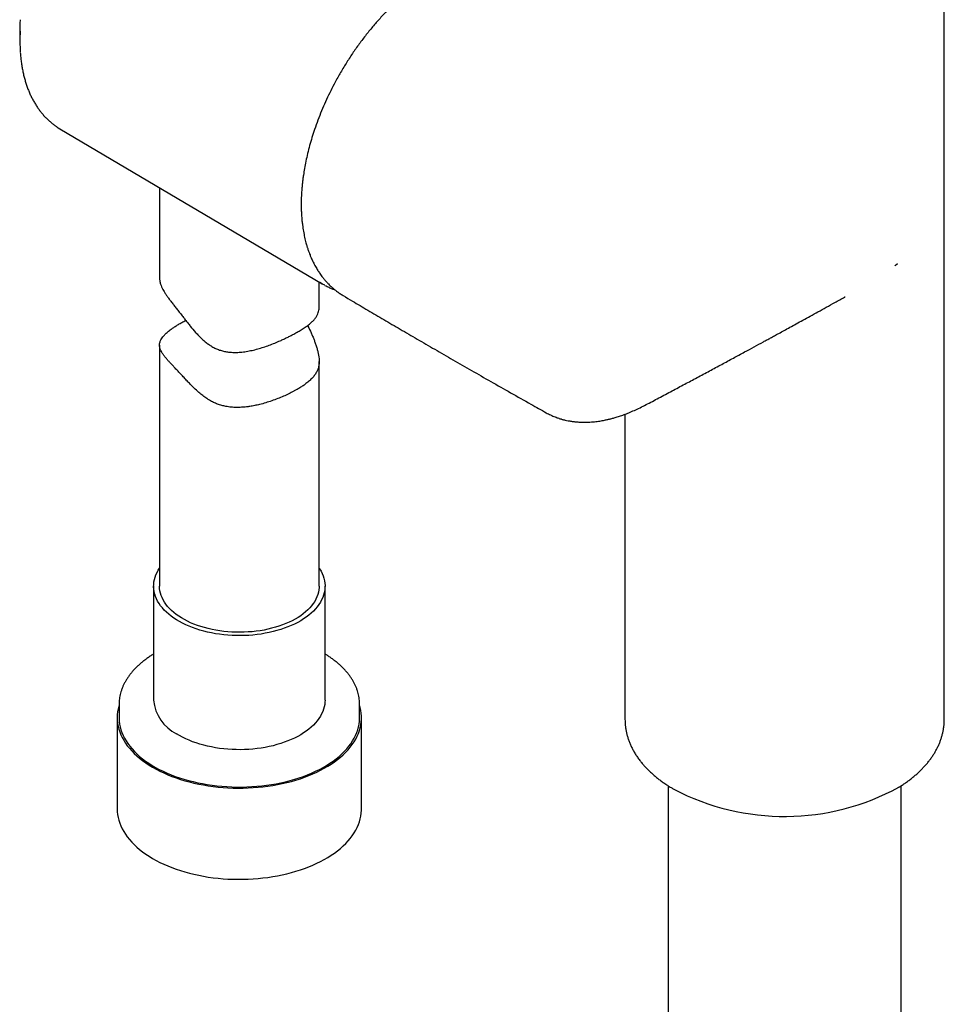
# Model space of a CAD drawing. Header units: millimetres. Extents: x 8 to 1795, y 12 to 2812.
# Tile 8 of 32: x 1533 to 1620, y 776 to 868. Entities that reach past the tile are written whole.
import ezdxf

# ---------------------------------------------------------------- set-up
doc = ezdxf.new("R2010")
doc.units = ezdxf.units.MM

msp = doc.modelspace()

# ---------------------------------------------------------------- linework, layer by layer
at = {"color": 7, "linetype": 'Continuous', "lineweight": 30}
for p, q in [((1620.152, 802.747), (1620.152, 880.021)), ((1533.29, 867.226), (1533.309, 866.188)), ((1537.053, 858.247), (1561.713, 843.657)), ((1546.423, 852.703), (1546.423, 844.245)), ((1615.549, 845.401), (1615.527, 845.422)), ((1615.549, 845.401), (1615.759, 845.564)), ((1561.423, 841.543), (1561.423, 843.829)), ((1563.686, 842.562), (1563.668, 842.573)), ((1610.842, 842.459), (1610.828, 842.451)), ((1546.423, 837.91), (1546.423, 815.253)), ((1561.423, 815.253), (1561.423, 836.381)), ((1582.759, 831.554), (1582.768, 831.549)), ((1590.152, 831.41), (1590.152, 802.747)), ((1545.873, 815.253), (1545.873, 804.538)), ((1561.973, 804.538), (1561.973, 815.253)), ((1542.623, 804.13), (1542.623, 802.905)), ((1565.223, 804.136), (1565.223, 804.13)), ((1565.223, 802.905), (1565.223, 804.13)), ((1542.448, 802.905), (1542.448, 794.331)), ((1565.398, 794.331), (1565.398, 802.905)), ((1590.152, 802.747), (1590.152, 802.738)), ((1594.202, 796.502), (1594.202, 407.707)), ((1616.102, 408.547), (1616.102, 796.503))]:
    msp.add_line(p, q, dxfattribs=at)
at = {"color": 7, "linetype": 'Continuous', "lineweight": 30, "flags": 128}
for points in [[(1536.816, 858.395), (1536.904, 858.338), (1537.053, 858.247)], [(1561.946, 843.526), (1561.731, 843.647), (1561.488, 843.797)], [(1561.423, 816.942), (1561.467, 816.874), (1561.596, 816.658), (1561.706, 816.439), (1561.798, 816.217), (1561.87, 815.993), (1561.923, 815.767), (1561.957, 815.54), (1561.972, 815.312), (1561.967, 815.084), (1561.943, 814.856), (1561.9, 814.629), (1561.837, 814.404), (1561.755, 814.181), (1561.655, 813.96), (1561.535, 813.743), (1561.398, 813.529), (1561.242, 813.319), (1561.069, 813.114), (1560.879, 812.915), (1560.672, 812.72), (1560.448, 812.532), (1560.209, 812.351), (1559.955, 812.176), (1559.686, 812.009), (1559.403, 811.85), (1559.107, 811.698), (1558.799, 811.556), (1558.479, 811.422), (1558.148, 811.298), (1557.806, 811.183), (1557.456, 811.078), (1557.096, 810.983), (1556.73, 810.898), (1556.356, 810.824), (1555.977, 810.76), (1555.592, 810.707), (1555.204, 810.665), (1554.812, 810.635), (1554.419, 810.615), (1554.024, 810.607), (1553.629, 810.609), (1553.234, 810.623), (1552.842, 810.648), (1552.451, 810.684), (1552.065, 810.732), (1551.683, 810.79), (1551.306, 810.859), (1550.936, 810.938), (1550.572, 811.028), (1550.217, 811.128), (1549.871, 811.238), (1549.535, 811.357), (1549.209, 811.486), (1548.894, 811.624), (1548.592, 811.771), (1548.302, 811.926), (1548.026, 812.09), (1547.765, 812.26), (1547.518, 812.438), (1547.286, 812.623), (1547.07, 812.814), (1546.871, 813.011), (1546.689, 813.214), (1546.525, 813.421), (1546.378, 813.633), (1546.249, 813.849), (1546.139, 814.068), (1546.048, 814.29), (1545.975, 814.514), (1545.922, 814.74), (1545.888, 814.967), (1545.873, 815.195), (1545.878, 815.423), (1545.902, 815.651), (1545.945, 815.877), (1546.008, 816.103), (1546.09, 816.326), (1546.19, 816.546), (1546.31, 816.764), (1546.423, 816.942)], [(1561.423, 815.253), (1561.419, 815.123), (1561.398, 814.902), (1561.357, 814.682), (1561.297, 814.464), (1561.217, 814.247), (1561.119, 814.034), (1561.002, 813.823), (1560.866, 813.616), (1560.712, 813.414), (1560.54, 813.216), (1560.352, 813.024), (1560.146, 812.837), (1559.924, 812.657), (1559.687, 812.483), (1559.434, 812.317), (1559.167, 812.158), (1558.887, 812.008), (1558.593, 811.866), (1558.287, 811.733), (1557.97, 811.608), (1557.643, 811.494), (1557.305, 811.389), (1556.959, 811.294), (1556.605, 811.21), (1556.244, 811.136), (1555.877, 811.073), (1555.504, 811.021), (1555.128, 810.98), (1554.748, 810.95), (1554.367, 810.931), (1553.984, 810.924), (1553.601, 810.928), (1553.219, 810.943), (1552.838, 810.969), (1552.461, 811.007), (1552.087, 811.055), (1551.718, 811.115), (1551.355, 811.185), (1550.999, 811.266), (1550.65, 811.358), (1550.309, 811.459), (1549.979, 811.571), (1549.658, 811.692), (1549.349, 811.822), (1549.051, 811.961), (1548.766, 812.109), (1548.495, 812.265), (1548.238, 812.429), (1547.995, 812.601), (1547.768, 812.779), (1547.557, 812.963), (1547.363, 813.154), (1547.186, 813.35), (1547.027, 813.551), (1546.885, 813.757), (1546.762, 813.966), (1546.657, 814.179), (1546.572, 814.394), (1546.505, 814.612), (1546.458, 814.832), (1546.431, 815.052), (1546.423, 815.253)], [(1561.973, 804.538), (1561.967, 804.368), (1561.943, 804.14), (1561.9, 803.914), (1561.837, 803.689), (1561.755, 803.465), (1561.655, 803.245), (1561.535, 803.027), (1561.398, 802.814), (1561.242, 802.604), (1561.069, 802.399), (1560.879, 802.199), (1560.672, 802.005), (1560.448, 801.817), (1560.209, 801.635), (1559.955, 801.461), (1559.686, 801.293), (1559.403, 801.134), (1559.107, 800.983), (1558.799, 800.84), (1558.479, 800.707), (1558.148, 800.582), (1557.806, 800.467), (1557.456, 800.362), (1557.096, 800.267), (1556.73, 800.182), (1556.356, 800.108), (1555.977, 800.044), (1555.592, 799.992), (1555.204, 799.95), (1554.812, 799.919), (1554.419, 799.9), (1554.024, 799.891), (1553.629, 799.894), (1553.234, 799.908), (1552.842, 799.933), (1552.451, 799.969), (1552.065, 800.016), (1551.683, 800.074), (1551.306, 800.143), (1550.936, 800.222), (1550.572, 800.312), (1550.217, 800.412), (1549.871, 800.522), (1549.535, 800.642), (1549.209, 800.771), (1548.894, 800.909), (1548.592, 801.056), (1548.302, 801.211), (1548.026, 801.374)], [(1542.623, 804.057), (1542.603, 803.992), (1542.535, 803.723), (1542.487, 803.452), (1542.458, 803.181), (1542.448, 802.909), (1542.457, 802.637), (1542.486, 802.365), (1542.534, 802.095), (1542.601, 801.825), (1542.687, 801.558), (1542.793, 801.293), (1542.917, 801.03), (1543.059, 800.771), (1543.22, 800.515), (1543.399, 800.264), (1543.596, 800.017), (1543.81, 799.774), (1544.041, 799.537), (1544.289, 799.306), (1544.553, 799.081), (1544.833, 798.862), (1545.128, 798.65), (1545.438, 798.445), (1545.762, 798.247), (1546.1, 798.058), (1546.452, 797.877), (1546.815, 797.704), (1547.191, 797.54), (1547.579, 797.385), (1547.976, 797.239), (1548.384, 797.103), (1548.802, 796.977), (1549.228, 796.86), (1549.661, 796.754), (1550.102, 796.658), (1550.55, 796.573), (1551.003, 796.498), (1551.461, 796.435), (1551.923, 796.382), (1552.389, 796.34), (1552.857, 796.309), (1553.327, 796.289), (1553.798, 796.281), (1554.269, 796.283), (1554.74, 796.297), (1555.209, 796.322), (1555.676, 796.358), (1556.14, 796.405), (1556.601, 796.463), (1557.056, 796.532), (1557.507, 796.612), (1557.951, 796.702), (1558.389, 796.803), (1558.819, 796.914), (1559.241, 797.035), (1559.654, 797.166), (1560.058, 797.307), (1560.45, 797.457), (1560.832, 797.616), (1561.203, 797.784), (1561.561, 797.961), (1561.906, 798.146), (1562.238, 798.34), (1562.555, 798.54), (1562.858, 798.749), (1563.146, 798.964), (1563.419, 799.186), (1563.675, 799.414), (1563.915, 799.648), (1564.138, 799.888), (1564.344, 800.133), (1564.533, 800.382), (1564.703, 800.635), (1564.856, 800.893), (1564.989, 801.154), (1565.105, 801.417), (1565.201, 801.684), (1565.278, 801.952), (1565.336, 802.222), (1565.375, 802.493), (1565.395, 802.765), (1565.395, 803.037), (1565.376, 803.309), (1565.338, 803.58), (1565.28, 803.85), (1565.223, 804.057)], [(1542.623, 802.905), (1542.623, 802.838), (1542.638, 802.566), (1542.672, 802.296), (1542.726, 802.026), (1542.799, 801.758), (1542.891, 801.492), (1543.002, 801.228), (1543.133, 800.967), (1543.281, 800.71), (1543.449, 800.456), (1543.634, 800.207), (1543.838, 799.962), (1544.058, 799.722), (1544.296, 799.488), (1544.551, 799.26), (1544.822, 799.038), (1545.108, 798.823), (1545.41, 798.615), (1545.726, 798.414), (1546.057, 798.221), (1546.401, 798.036), (1546.759, 797.86), (1547.128, 797.692), (1547.51, 797.534), (1547.902, 797.384), (1548.305, 797.244), (1548.718, 797.114), (1549.14, 796.994), (1549.57, 796.885), (1550.008, 796.785), (1550.452, 796.697), (1550.902, 796.619), (1551.358, 796.552), (1551.818, 796.496), (1552.281, 796.451), (1552.748, 796.417), (1553.216, 796.394), (1553.686, 796.383), (1554.156, 796.383), (1554.626, 796.394), (1555.095, 796.417), (1555.561, 796.45), (1556.025, 796.495), (1556.485, 796.551), (1556.941, 796.618), (1557.391, 796.696), (1557.835, 796.785), (1558.273, 796.884), (1558.703, 796.994), (1559.125, 797.114), (1559.538, 797.244), (1559.941, 797.383), (1560.333, 797.533), (1560.715, 797.691), (1561.085, 797.859), (1561.442, 798.035), (1561.786, 798.22), (1562.117, 798.413), (1562.434, 798.614), (1562.735, 798.822), (1563.022, 799.037), (1563.293, 799.259), (1563.548, 799.487), (1563.785, 799.721), (1564.006, 799.961), (1564.21, 800.205), (1564.395, 800.455), (1564.563, 800.708), (1564.712, 800.966), (1564.842, 801.227), (1564.954, 801.49), (1565.046, 801.756), (1565.119, 802.025), (1565.173, 802.294), (1565.207, 802.565), (1565.222, 802.836), (1565.223, 802.905)], [(1542.448, 794.331), (1542.457, 794.063), (1542.486, 793.791), (1542.534, 793.521), (1542.601, 793.252), (1542.687, 792.984), (1542.793, 792.719), (1542.917, 792.457), (1543.059, 792.197), (1543.22, 791.942), (1543.399, 791.69), (1543.596, 791.443), (1543.81, 791.201), (1544.041, 790.964), (1544.289, 790.732), (1544.553, 790.507), (1544.833, 790.288), (1545.128, 790.076), (1545.438, 789.871), (1545.762, 789.674), (1546.1, 789.484), (1546.452, 789.303), (1546.815, 789.13), (1547.191, 788.966), (1547.579, 788.811), (1547.976, 788.665), (1548.384, 788.529), (1548.802, 788.403), (1549.228, 788.287), (1549.661, 788.18), (1550.102, 788.085), (1550.55, 787.999), (1551.003, 787.925), (1551.461, 787.861), (1551.923, 787.808), (1552.389, 787.766), (1552.857, 787.735), (1553.327, 787.716), (1553.798, 787.707), (1554.269, 787.71), (1554.74, 787.724), (1555.209, 787.748), (1555.676, 787.785), (1556.14, 787.832), (1556.601, 787.89), (1557.056, 787.959), (1557.507, 788.038), (1557.951, 788.128), (1558.389, 788.229), (1558.819, 788.34), (1559.241, 788.461), (1559.654, 788.592), (1560.058, 788.733), (1560.45, 788.883), (1560.832, 789.042), (1561.203, 789.211), (1561.561, 789.387), (1561.906, 789.573), (1562.238, 789.766), (1562.555, 789.967), (1562.858, 790.175), (1563.146, 790.39), (1563.419, 790.612), (1563.675, 790.84), (1563.915, 791.075), (1564.138, 791.314), (1564.344, 791.559), (1564.533, 791.808), (1564.703, 792.062), (1564.856, 792.319), (1564.989, 792.58), (1565.105, 792.844), (1565.201, 793.11), (1565.278, 793.378), (1565.336, 793.648), (1565.375, 793.919), (1565.395, 794.191), (1565.398, 794.331)]]:
    msp.add_lwpolyline(points, dxfattribs=at)
at = {"color": 7, "linetype": 'Continuous', "lineweight": 30}
for centre, radius, start, end in [((1549.292, 867.513), 16.005, 176.5282, 181.02949), ((1549.736, 866.516), 16.43, 176.88193, 183.9096), ((1549.762, 804.87), 3.903, 184.88505, 243.60377), ((1605.134, 816.029), 22.412, 242.35788, 298.67051)]:
    msp.add_arc(centre, radius, start, end, dxfattribs=at)
for points, knots in [([(1594.202, 886.277), (1593.946, 886.126), (1593.413, 885.811), (1592.617, 885.341), (1591.832, 884.875), (1591.096, 884.437), (1590.408, 884.028), (1589.785, 883.655), (1589.224, 883.319), (1588.721, 883.018), (1588.26, 882.741), (1587.839, 882.489), (1587.459, 882.26), (1587.119, 882.055), (1586.819, 881.874), (1586.554, 881.714), (1586.318, 881.572), (1586.109, 881.446), (1585.926, 881.335), (1585.771, 881.242), (1585.637, 881.16), (1585.505, 881.08), (1585.356, 880.99), (1585.18, 880.884), (1584.955, 880.747), (1584.675, 880.577), (1584.334, 880.37), (1583.95, 880.137), (1583.536, 879.885), (1582.971, 879.54), (1582.272, 879.114), (1581.239, 878.481), (1580.021, 877.733), (1578.565, 876.835), (1577.084, 875.918), (1575.568, 874.975), (1574.075, 874.041), (1572.866, 873.289), (1571.933, 872.694), (1571.265, 872.26), (1570.591, 871.792), (1569.915, 871.269), (1569.246, 870.702), (1568.586, 870.102), (1567.91, 869.442), (1567.222, 868.718), (1566.523, 867.925), (1565.841, 867.091), (1565.18, 866.219), (1564.544, 865.314), (1563.939, 864.378), (1563.363, 863.416), (1562.855, 862.491), (1562.406, 861.608), (1562.012, 860.772), (1561.642, 859.919), (1561.297, 859.05), (1560.998, 858.216), (1560.742, 857.422), (1560.524, 856.669), (1560.333, 855.923), (1560.173, 855.204), (1560.043, 854.529), (1559.952, 853.965), (1559.888, 853.503), (1559.844, 853.132), (1559.809, 852.783), (1559.782, 852.459), (1559.764, 852.188), (1559.753, 851.975), (1559.747, 851.821), (1559.742, 851.684), (1559.737, 851.533), (1559.734, 851.337), (1559.733, 851.083), (1559.737, 850.771), (1559.749, 850.408), (1559.772, 850.011), (1559.807, 849.603), (1559.85, 849.232), (1559.896, 848.9), (1559.944, 848.604), (1559.998, 848.317), (1560.056, 848.039), (1560.118, 847.773), (1560.178, 847.542), (1560.23, 847.355), (1560.271, 847.215), (1560.309, 847.092), (1560.348, 846.968), (1560.401, 846.809), (1560.472, 846.609), (1560.563, 846.37), (1560.66, 846.136), (1560.758, 845.916), (1560.855, 845.712), (1560.96, 845.506), (1561.071, 845.3), (1561.183, 845.106), (1561.288, 844.935), (1561.39, 844.777), (1561.497, 844.619), (1561.622, 844.444), (1561.763, 844.259), (1561.923, 844.062), (1562.102, 843.857), (1562.283, 843.665), (1562.459, 843.491), (1562.634, 843.33), (1562.834, 843.157), (1563.075, 842.966), (1563.354, 842.765), (1563.56, 842.637), (1563.667, 842.571)], [0, 0, 0, 0, 0.014986, 0.031259, 0.046588, 0.060971, 0.074408, 0.0869, 0.09752, 0.107345, 0.116374, 0.124609, 0.132048, 0.138692, 0.14454, 0.149671, 0.154279, 0.158376, 0.161961, 0.165034, 0.167463, 0.169855, 0.172773, 0.176219, 0.180193, 0.186016, 0.192695, 0.200229, 0.20857, 0.21705, 0.233501, 0.24968, 0.277894, 0.305239, 0.33552, 0.365314, 0.394622, 0.42353, 0.436509, 0.449599, 0.462894, 0.476286, 0.48967, 0.503034, 0.51631, 0.531271, 0.546265, 0.561386, 0.576612, 0.591865, 0.607107, 0.622406, 0.637844, 0.650384, 0.663092, 0.675963, 0.688996, 0.702187, 0.713328, 0.724624, 0.736033, 0.746986, 0.757282, 0.766914, 0.77301, 0.778802, 0.784289, 0.789471, 0.79419, 0.797248, 0.799714, 0.801618, 0.8039, 0.807006, 0.811202, 0.816339, 0.822422, 0.829388, 0.836468, 0.843431, 0.848817, 0.854126, 0.859355, 0.864502, 0.869568, 0.874331, 0.877697, 0.880389, 0.882526, 0.884919, 0.887717, 0.891996, 0.896971, 0.90237, 0.906661, 0.911093, 0.915667, 0.920377, 0.925088, 0.92917, 0.93254, 0.936568, 0.9409, 0.945718, 0.950972, 0.956643, 0.962659, 0.96757, 0.972649, 0.978305, 0.984814, 0.992177, 1, 1, 1, 1]), ([(1533.346, 865.387), (1533.354, 865.277), (1533.373, 865.021), (1533.417, 864.627), (1533.477, 864.205), (1533.549, 863.792), (1533.634, 863.388), (1533.732, 862.994), (1533.842, 862.611), (1533.964, 862.238), (1534.098, 861.877), (1534.245, 861.527), (1534.403, 861.189), (1534.573, 860.864), (1534.755, 860.551), (1534.948, 860.251), (1535.151, 859.965), (1535.366, 859.693), (1535.591, 859.435), (1535.826, 859.19), (1536.071, 858.961), (1536.326, 858.746), (1536.57, 858.559), (1536.733, 858.451), (1536.803, 858.404)], [0, 0, 0, 0, 0.034979, 0.081952, 0.128918, 0.175872, 0.222808, 0.269718, 0.316596, 0.36343, 0.410213, 0.456934, 0.503582, 0.550148, 0.596623, 0.642997, 0.689266, 0.735426, 0.781477, 0.827421, 0.873265, 0.919019, 0.964699, 1, 1, 1, 1]), ([(1546.424, 844.245), (1546.428, 844.151), (1546.436, 843.955), (1546.509, 843.673), (1546.614, 843.398), (1546.726, 843.167), (1546.856, 842.937), (1546.999, 842.709), (1547.178, 842.447), (1547.381, 842.17), (1547.602, 841.88), (1547.838, 841.577), (1548.087, 841.261), (1548.347, 840.93), (1548.6, 840.603), (1548.843, 840.288), (1549.077, 839.988), (1549.396, 839.588), (1549.727, 839.194), (1550.079, 838.814), (1550.355, 838.538), (1550.644, 838.279), (1550.947, 838.038), (1551.267, 837.821), (1551.607, 837.63), (1551.965, 837.476), (1552.336, 837.36), (1552.714, 837.28), (1553.103, 837.234), (1553.544, 837.216), (1554.037, 837.238), (1554.579, 837.306), (1555.119, 837.411), (1555.66, 837.548), (1556.197, 837.712), (1556.73, 837.898), (1557.252, 838.102), (1557.706, 838.295), (1558.093, 838.471), (1558.417, 838.626), (1558.731, 838.782), (1558.929, 838.887), (1559.029, 838.94)], [0, 0, 0, 0, 0.032688, 0.067625, 0.094131, 0.120779, 0.138748, 0.16231, 0.186009, 0.210024, 0.23422, 0.257811, 0.281597, 0.305786, 0.330174, 0.350905, 0.371736, 0.392605, 0.434708, 0.455936, 0.477198, 0.498544, 0.51941, 0.540387, 0.561675, 0.583182, 0.604076, 0.625165, 0.646598, 0.668175, 0.697604, 0.727265, 0.757315, 0.787533, 0.818562, 0.849762, 0.881237, 0.913096, 0.934673, 0.956322, 0.978121, 1, 1, 1, 1]), ([(1561.959, 843.521), (1562.03, 843.483), (1562.199, 843.394), (1562.475, 843.271), (1562.714, 843.174), (1562.854, 843.128), (1562.888, 843.117)], [0, 0, 0, 0, 0.237925, 0.5667764, 0.8957903, 1, 1, 1, 1]), ([(1563.686, 842.56), (1563.974, 842.389), (1564.743, 841.931), (1566.011, 841.182), (1567.504, 840.302), (1569.05, 839.395), (1570.647, 838.463), (1572.297, 837.506), (1574, 836.523), (1575.755, 835.515), (1577.562, 834.483), (1579.423, 833.426), (1581.16, 832.445), (1582.278, 831.819), (1582.757, 831.551)], [0, 0, 0, 0, 0.0457776, 0.1218528, 0.2005656, 0.2819159, 0.3659037, 0.4525287, 0.5417909, 0.63369, 0.728226, 0.8253985, 0.9252073, 1, 1, 1, 1]), ([(1582.755, 831.551), (1582.824, 831.514), (1582.963, 831.438), (1583.169, 831.338), (1583.377, 831.244), (1583.573, 831.162), (1583.757, 831.093), (1583.912, 831.039), (1584.039, 830.998), (1584.151, 830.964), (1584.265, 830.932), (1584.394, 830.897), (1584.576, 830.853), (1584.818, 830.802), (1585.124, 830.749), (1585.406, 830.713), (1585.641, 830.691), (1585.809, 830.679), (1585.952, 830.672), (1586.111, 830.666), (1586.31, 830.663), (1586.567, 830.666), (1586.853, 830.677), (1587.136, 830.698), (1587.409, 830.725), (1587.662, 830.757), (1587.905, 830.794), (1588.123, 830.832), (1588.308, 830.869), (1588.468, 830.902), (1588.613, 830.935), (1588.76, 830.97), (1588.912, 831.009), (1589.072, 831.052), (1589.311, 831.12), (1589.642, 831.223), (1590.074, 831.376), (1590.541, 831.56), (1591.043, 831.778), (1591.578, 832.029), (1592.144, 832.317), (1592.734, 832.625), (1593.548, 833.058), (1594.562, 833.603), (1595.756, 834.234), (1596.933, 834.862), (1598.089, 835.481), (1599.226, 836.092), (1600.322, 836.682), (1601.339, 837.233), (1602.282, 837.744), (1602.983, 838.125), (1603.496, 838.405), (1603.841, 838.594), (1604.209, 838.795), (1604.632, 839.026), (1605.114, 839.29), (1605.659, 839.589), (1606.251, 839.914), (1606.887, 840.265), (1607.57, 840.641), (1608.297, 841.044), (1609.071, 841.473), (1609.904, 841.935), (1610.499, 842.267), (1610.822, 842.447), (1610.842, 842.459)], [0, 0, 0, 0, 0.008249, 0.01683, 0.025756, 0.034885, 0.042945, 0.04966, 0.054765, 0.058983, 0.063608, 0.068781, 0.074503, 0.085123, 0.096931, 0.109902, 0.117226, 0.123494, 0.128709, 0.133111, 0.141192, 0.150784, 0.161375, 0.172411, 0.181397, 0.190661, 0.199499, 0.207135, 0.213684, 0.218981, 0.223867, 0.228975, 0.234305, 0.23986, 0.245639, 0.259364, 0.274332, 0.290519, 0.307893, 0.326405, 0.345983, 0.366595, 0.387675, 0.430591, 0.472121, 0.512217, 0.553493, 0.593158, 0.63147, 0.668481, 0.699971, 0.730451, 0.742148, 0.753896, 0.766742, 0.780833, 0.798355, 0.817484, 0.83822, 0.860562, 0.88451, 0.910063, 0.937221, 0.965983, 0.997834, 1, 1, 1, 1]), ([(1559.029, 838.94), (1559.171, 839.018), (1559.458, 839.175), (1559.845, 839.41), (1560.2, 839.646), (1560.51, 839.88), (1560.776, 840.113), (1560.997, 840.349), (1561.175, 840.596), (1561.296, 840.835), (1561.372, 841.066), (1561.41, 841.288), (1561.427, 841.447), (1561.422, 841.539), (1561.422, 841.543)], [0, 0, 0, 0, 0.095842, 0.193237, 0.29141, 0.39113, 0.486952, 0.583977, 0.681602, 0.780465, 0.852036, 0.923923, 0.996578, 1, 1, 1, 1]), ([(1559.029, 833.566), (1558.877, 833.487), (1558.57, 833.327), (1558.069, 833.096), (1557.535, 832.874), (1556.98, 832.669), (1556.407, 832.483), (1555.87, 832.336), (1555.368, 832.223), (1554.958, 832.15), (1554.541, 832.094), (1554.116, 832.057), (1553.633, 832.046), (1553.146, 832.071), (1552.689, 832.134), (1552.265, 832.232), (1551.874, 832.358), (1551.492, 832.521), (1551.157, 832.702), (1550.821, 832.913), (1550.487, 833.155), (1550.086, 833.484), (1549.664, 833.873), (1549.271, 834.271), (1548.936, 834.626), (1548.651, 834.933), (1548.372, 835.235), (1548.1, 835.524), (1547.842, 835.797), (1547.599, 836.055), (1547.372, 836.298), (1547.158, 836.536), (1546.963, 836.767), (1546.79, 836.991), (1546.649, 837.202), (1546.555, 837.377), (1546.486, 837.543), (1546.44, 837.701), (1546.418, 837.874), (1546.427, 838.046), (1546.463, 838.199), (1546.521, 838.351), (1546.601, 838.503), (1546.735, 838.694), (1546.927, 838.911), (1547.15, 839.115), (1547.352, 839.278), (1547.538, 839.419), (1547.765, 839.578), (1548.048, 839.762), (1548.358, 839.949), (1548.639, 840.108), (1548.82, 840.205), (1548.883, 840.238)], [0, 0, 0, 0, 0.025012, 0.050405, 0.075991, 0.101964, 0.126974, 0.152317, 0.1715, 0.190757, 0.203705, 0.223404, 0.243205, 0.263245, 0.283435, 0.300154, 0.316994, 0.334104, 0.351352, 0.363969, 0.383068, 0.402248, 0.428013, 0.45403, 0.471662, 0.489356, 0.507243, 0.525285, 0.542965, 0.560809, 0.578975, 0.597293, 0.617839, 0.638547, 0.659544, 0.680665, 0.693963, 0.714087, 0.734292, 0.754738, 0.775263, 0.789065, 0.809171, 0.829355, 0.856661, 0.884402, 0.898352, 0.911135, 0.930508, 0.949973, 0.969732, 0.989594, 1, 1, 1, 1]), ([(1560.328, 839.748), (1560.338, 839.732), (1560.469, 839.51), (1560.624, 839.166), (1560.812, 838.737), (1560.94, 838.413), (1561.062, 838.081), (1561.173, 837.744), (1561.27, 837.407), (1561.346, 837.088), (1561.397, 836.79), (1561.423, 836.514), (1561.424, 836.257), (1561.399, 836.014), (1561.342, 835.752), (1561.239, 835.474), (1561.074, 835.182), (1560.857, 834.899), (1560.59, 834.625), (1560.274, 834.356), (1559.94, 834.112), (1559.601, 833.892), (1559.306, 833.717), (1559.108, 833.609), (1559.029, 833.566)], [0, 0, 0, 0, 0.005639, 0.077121, 0.113283, 0.149533, 0.185989, 0.226845, 0.268024, 0.309943, 0.352236, 0.393029, 0.434074, 0.475564, 0.517246, 0.575778, 0.635155, 0.694947, 0.75559, 0.815484, 0.876315, 0.922442, 0.968787, 1, 1, 1, 1]), ([(1545.873, 808.874), (1545.862, 808.868), (1545.745, 808.8), (1545.533, 808.663), (1545.238, 808.463), (1544.958, 808.254), (1544.691, 808.039), (1544.439, 807.817), (1544.201, 807.59), (1543.979, 807.356), (1543.773, 807.117), (1543.583, 806.872), (1543.409, 806.624), (1543.252, 806.371), (1543.112, 806.114), (1542.989, 805.855), (1542.884, 805.593), (1542.797, 805.329), (1542.727, 805.063), (1542.674, 804.797), (1542.64, 804.529), (1542.623, 804.307), (1542.624, 804.174), (1542.625, 804.13)], [0, 0, 0, 0, 0.005137, 0.057019, 0.108908, 0.160793, 0.212661, 0.264496, 0.31628, 0.367993, 0.419609, 0.471103, 0.52245, 0.573623, 0.624601, 0.675366, 0.725909, 0.776228, 0.826335, 0.87625, 0.926004, 0.975636, 1, 1, 1, 1]), ([(1565.222, 804.136), (1565.221, 804.215), (1565.218, 804.382), (1565.194, 804.638), (1565.152, 804.904), (1565.093, 805.168), (1565.017, 805.431), (1564.923, 805.692), (1564.813, 805.95), (1564.685, 806.206), (1564.541, 806.459), (1564.379, 806.708), (1564.202, 806.953), (1564.008, 807.194), (1563.798, 807.43), (1563.572, 807.66), (1563.331, 807.885), (1563.076, 808.104), (1562.806, 808.317), (1562.522, 808.522), (1562.245, 808.709), (1562.057, 808.823), (1561.973, 808.874)], [0, 0, 0, 0, 0.043561, 0.093153, 0.142775, 0.192478, 0.242305, 0.292293, 0.342471, 0.392856, 0.443456, 0.494268, 0.545283, 0.596483, 0.647846, 0.699348, 0.750965, 0.802673, 0.854449, 0.906273, 0.958129, 1, 1, 1, 1]), ([(1590.154, 802.737), (1590.155, 802.651), (1590.156, 802.46), (1590.18, 802.164), (1590.221, 801.848), (1590.28, 801.532), (1590.358, 801.216), (1590.454, 800.9), (1590.569, 800.585), (1590.702, 800.271), (1590.855, 799.959), (1591.026, 799.648), (1591.217, 799.34), (1591.427, 799.036), (1591.648, 798.746), (1591.878, 798.47), (1592.114, 798.208), (1592.364, 797.952), (1592.628, 797.701), (1592.905, 797.456), (1593.195, 797.218), (1593.498, 796.985), (1593.812, 796.759), (1594.139, 796.54), (1594.447, 796.345), (1594.65, 796.227), (1594.737, 796.176)], [0, 0, 0, 0, 0.033777, 0.075285, 0.11703, 0.159052, 0.201392, 0.244085, 0.287159, 0.330637, 0.37453, 0.418843, 0.46357, 0.508696, 0.5542, 0.595345, 0.636615, 0.677989, 0.719449, 0.760976, 0.802554, 0.844169, 0.885806, 0.927455, 0.969105, 1, 1, 1, 1]), ([(1615.895, 796.371), (1615.913, 796.382), (1616.045, 796.462), (1616.282, 796.617), (1616.604, 796.837), (1616.913, 797.065), (1617.211, 797.299), (1617.496, 797.54), (1617.769, 797.787), (1618.029, 798.041), (1618.275, 798.3), (1618.508, 798.565), (1618.726, 798.835), (1618.93, 799.11), (1619.12, 799.39), (1619.294, 799.675), (1619.452, 799.963), (1619.596, 800.256), (1619.723, 800.552), (1619.834, 800.851), (1619.929, 801.154), (1620.008, 801.459), (1620.07, 801.766), (1620.116, 802.075), (1620.143, 802.387), (1620.154, 802.615), (1620.152, 802.739), (1620.151, 802.758)], [0, 0, 0, 0, 0.0068075, 0.0498056, 0.0928472, 0.1359228, 0.1790232, 0.2221382, 0.2652572, 0.3083685, 0.3514599, 0.3945189, 0.4375333, 0.4804915, 0.5233836, 0.5662019, 0.6089421, 0.6516042, 0.6941932, 0.7367195, 0.7791999, 0.821657, 0.8641195, 0.9066217, 0.9492026, 0.9919047, 1, 1, 1, 1])]:
    msp.add_open_spline(points, degree=3, knots=knots, dxfattribs=at)

doc.saveas('drawing.dxf')
